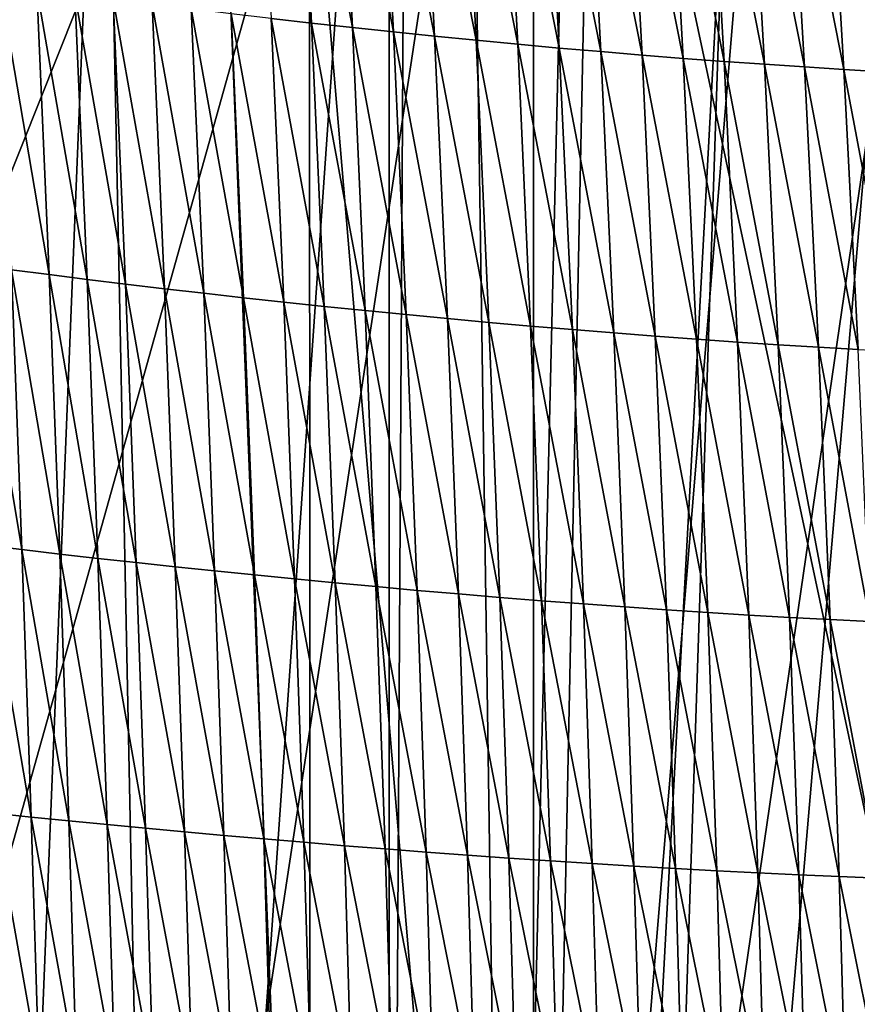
# Model space of a CAD drawing. Extents: x -54 to 446, y -6 to 1624.
# Tile 173 of 225: x -6.66 to -1.51, y 1595.35 to 1601.41. Entities that reach past the tile are written whole.
import ezdxf

# ---------------------------------------------------------------- set-up
doc = ezdxf.new("R2010")
doc.units = 0
doc.header["$LTSCALE"] = 46.933333
for name, color, linetype in [('1000', 7, 'CONTINUOUS'), ('1379', 7, 'CONTINUOUS'), ('1577', 7, 'CONTINUOUS'), ('893', 7, 'CONTINUOUS'), ('899', 7, 'CONTINUOUS')]:
    doc.layers.add(name, color=color, linetype=linetype)

msp = doc.modelspace()

# ---------------------------------------------------------------- linework, layer by layer
at = {"layer": '1000', "color": 7, "linetype": 'CONTINUOUS'}
for points in [[(-4.1744, 1623.3989, -15.4458), (-3.3836, 1570.5, -15.6381), (-4.3881, 1586.6838, -15.3865), (-4.1744, 1623.3989, -15.4458)], [(-4.3881, 1606.1838, -15.3865), (-4.1744, 1623.3989, -15.4458), (-4.3881, 1586.6838, -15.3865), (-4.3881, 1606.1838, -15.3865)], [(-4.1744, 1623.3989, -15.4458), (-1.7853, 1618.5951, -15.9001), (-3.3836, 1570.5, -15.6381), (-4.1744, 1623.3989, -15.4458)], [(-3.3836, 1570.5, -15.6381), (-1.7853, 1618.5951, -15.9001), (-0.0005, 1570.5, -16), (-3.3836, 1570.5, -15.6381)], [(-1.7853, 1618.5951, -15.9001), (0.5839, 1613.8321, -15.9893), (-0.0005, 1570.5, -16), (-1.7853, 1618.5951, -15.9001)], [(-8.2036, 1602.3502, -13.7368), (-4.3881, 1606.1838, -15.3865), (-5.5642, 1589.2931, -15.0013), (-8.2036, 1602.3502, -13.7368)], [(-5.5642, 1589.2931, -15.0013), (-4.3881, 1606.1838, -15.3865), (-4.3881, 1586.6838, -15.3865), (-5.5642, 1589.2931, -15.0013)], [(-8.4496, 1590.3453, -13.5869), (-8.2036, 1602.3502, -13.7368), (-5.5642, 1589.2931, -15.0013), (-8.4496, 1590.3453, -13.5869)]]:
    msp.add_3dface(points, dxfattribs=at)
at = {"layer": '1379', "color": 7, "linetype": 'CONTINUOUS'}
for points in [[(-5.8127, 1612.7334, 17.4236), (-7.5549, 1569.8057, 11.7864), (-6.7, 1615.1, 17.0082), (-5.8127, 1612.7334, 17.4236)], [(-4.0933, 1569.843, 13.9243), (-7.5549, 1569.8057, 11.7864), (-5.8127, 1612.7334, 17.4236), (-4.0933, 1569.843, 13.9243)], [(-3.1, 1611.5, 18.618), (-4.0933, 1569.843, 13.9243), (-5.8127, 1612.7334, 17.4236), (-3.1, 1611.5, 18.618)], [(-0.4004, 1588.2625, 16.6897), (-4.0933, 1569.843, 13.9243), (-0.5189, 1611.5, 19.1321), (-0.4004, 1588.2625, 16.6897)], [(-0.5189, 1611.5, 19.1321), (-4.0933, 1569.843, 13.9243), (-1.8312, 1611.5, 18.9461), (-0.5189, 1611.5, 19.1321)], [(-1.8312, 1611.5, 18.9461), (-4.0933, 1569.843, 13.9243), (-3.1, 1611.5, 18.618), (-1.8312, 1611.5, 18.9461)]]:
    msp.add_3dface(points, dxfattribs=at)
at = {"layer": '1577', "color": 7, "linetype": 'CONTINUOUS'}
for points in [[(-4.9528, 1603.1306, 20.1758), (-5.2013, 1603.1609, 20.0698), (-4.8648, 1601.3867, 20.0128), (-4.9528, 1603.1306, 20.1758)], [(-4.8648, 1601.3867, 20.0128), (-5.2013, 1603.1609, 20.0698), (-5.1139, 1601.415, 19.9074), (-4.8648, 1601.3867, 20.0128)], [(-4.7025, 1603.101, 20.2784), (-4.9528, 1603.1306, 20.1758), (-4.6139, 1601.3589, 20.115), (-4.7025, 1603.101, 20.2784)], [(-4.6139, 1601.3589, 20.115), (-4.9528, 1603.1306, 20.1758), (-4.8648, 1601.3867, 20.0128), (-4.6139, 1601.3589, 20.115)], [(-4.4506, 1603.0722, 20.3771), (-4.7025, 1603.101, 20.2784), (-4.3615, 1601.3319, 20.2132), (-4.4506, 1603.0722, 20.3771)], [(-4.3615, 1601.3319, 20.2132), (-4.7025, 1603.101, 20.2784), (-4.6139, 1601.3589, 20.115), (-4.3615, 1601.3319, 20.2132)], [(-4.1972, 1603.0442, 20.471), (-4.4506, 1603.0722, 20.3771), (-4.1075, 1601.3058, 20.3067), (-4.1972, 1603.0442, 20.471)], [(-4.1075, 1601.3058, 20.3067), (-4.4506, 1603.0722, 20.3771), (-4.3615, 1601.3319, 20.2132), (-4.1075, 1601.3058, 20.3067)], [(-3.9427, 1603.0173, 20.5595), (-4.1972, 1603.0442, 20.471), (-3.8522, 1601.2806, 20.3946), (-3.9427, 1603.0173, 20.5595)], [(-3.8522, 1601.2806, 20.3946), (-4.1972, 1603.0442, 20.471), (-4.1075, 1601.3058, 20.3067), (-3.8522, 1601.2806, 20.3946)], [(-3.6874, 1602.9914, 20.6424), (-3.9427, 1603.0173, 20.5595), (-3.5962, 1601.2564, 20.4771), (-3.6874, 1602.9914, 20.6424)], [(-3.5962, 1601.2564, 20.4771), (-3.9427, 1603.0173, 20.5595), (-3.8522, 1601.2806, 20.3946), (-3.5962, 1601.2564, 20.4771)], [(-3.4322, 1602.9666, 20.7203), (-3.6874, 1602.9914, 20.6424), (-3.3401, 1601.2332, 20.5544), (-3.4322, 1602.9666, 20.7203)], [(-3.3401, 1601.2332, 20.5544), (-3.6874, 1602.9914, 20.6424), (-3.5962, 1601.2564, 20.4771), (-3.3401, 1601.2332, 20.5544)], [(-3.1778, 1602.9428, 20.7935), (-3.4322, 1602.9666, 20.7203), (-3.0848, 1601.2109, 20.6272), (-3.1778, 1602.9428, 20.7935)], [(-3.0848, 1601.2109, 20.6272), (-3.4322, 1602.9666, 20.7203), (-3.3401, 1601.2332, 20.5544), (-3.0848, 1601.2109, 20.6272)], [(-2.9247, 1602.92, 20.862), (-3.1778, 1602.9428, 20.7935), (-2.8306, 1601.1897, 20.6952), (-2.9247, 1602.92, 20.862)], [(-2.8306, 1601.1897, 20.6952), (-3.1778, 1602.9428, 20.7935), (-3.0848, 1601.2109, 20.6272), (-2.8306, 1601.1897, 20.6952)], [(-2.673, 1602.8985, 20.9245), (-2.9247, 1602.92, 20.862), (-2.5777, 1601.1695, 20.7572), (-2.673, 1602.8985, 20.9245)], [(-2.5777, 1601.1695, 20.7572), (-2.9247, 1602.92, 20.862), (-2.8306, 1601.1897, 20.6952), (-2.5777, 1601.1695, 20.7572)], [(-2.4231, 1602.8783, 20.9799), (-2.673, 1602.8985, 20.9245), (-2.3263, 1601.1507, 20.8121), (-2.4231, 1602.8783, 20.9799)], [(-2.3263, 1601.1507, 20.8121), (-2.673, 1602.8985, 20.9245), (-2.5777, 1601.1695, 20.7572), (-2.3263, 1601.1507, 20.8121)], [(-2.1755, 1602.8595, 21.028), (-2.4231, 1602.8783, 20.9799), (-2.0772, 1601.1333, 20.8597), (-2.1755, 1602.8595, 21.028)], [(-2.0772, 1601.1333, 20.8597), (-2.4231, 1602.8783, 20.9799), (-2.3263, 1601.1507, 20.8121), (-2.0772, 1601.1333, 20.8597)], [(-1.9309, 1602.842, 21.0697), (-2.1755, 1602.8595, 21.028), (-1.8309, 1601.117, 20.9008), (-1.9309, 1602.842, 21.0697)], [(-1.8309, 1601.117, 20.9008), (-2.1755, 1602.8595, 21.028), (-2.0772, 1601.1333, 20.8597), (-1.8309, 1601.117, 20.9008)], [(-1.6898, 1602.8256, 21.1065), (-1.9309, 1602.842, 21.0697), (-1.5879, 1601.1018, 20.937), (-1.6898, 1602.8256, 21.1065)], [(-1.5879, 1601.1018, 20.937), (-1.9309, 1602.842, 21.0697), (-1.8309, 1601.117, 20.9008), (-1.5879, 1601.1018, 20.937)], [(-1.4523, 1602.8101, 21.1394), (-1.6898, 1602.8256, 21.1065), (-1.3485, 1601.0875, 20.9693), (-1.4523, 1602.8101, 21.1394)], [(-1.3485, 1601.0875, 20.9693), (-1.6898, 1602.8256, 21.1065), (-1.5879, 1601.1018, 20.937), (-1.3485, 1601.0875, 20.9693)], [(-6.5555, 1601.5964, 19.2095), (-6.7864, 1601.6289, 19.0804), (-6.4814, 1599.8386, 19.0469), (-6.5555, 1601.5964, 19.2095)], [(-6.4814, 1599.8386, 19.0469), (-6.7864, 1601.6289, 19.0804), (-6.7131, 1599.8687, 18.9184), (-6.4814, 1599.8386, 19.0469)], [(-6.3221, 1601.5648, 19.3343), (-6.5555, 1601.5964, 19.2095), (-6.2472, 1599.8091, 19.1712), (-6.3221, 1601.5648, 19.3343)], [(-6.2472, 1599.8091, 19.1712), (-6.5555, 1601.5964, 19.2095), (-6.4814, 1599.8386, 19.0469), (-6.2472, 1599.8091, 19.1712)], [(-6.086, 1601.5337, 19.4553), (-6.3221, 1601.5648, 19.3343), (-6.0105, 1599.7803, 19.2916), (-6.086, 1601.5337, 19.4553)], [(-6.0105, 1599.7803, 19.2916), (-6.3221, 1601.5648, 19.3343), (-6.2472, 1599.8091, 19.1712), (-6.0105, 1599.7803, 19.2916)], [(-5.8472, 1601.5033, 19.5728), (-6.086, 1601.5337, 19.4553), (-5.771, 1599.752, 19.4086), (-5.8472, 1601.5033, 19.5728)], [(-5.771, 1599.752, 19.4086), (-6.086, 1601.5337, 19.4553), (-6.0105, 1599.7803, 19.2916), (-5.771, 1599.752, 19.4086)], [(-5.6054, 1601.4734, 19.6873), (-5.8472, 1601.5033, 19.5728), (-5.5288, 1599.7242, 19.5225), (-5.6054, 1601.4734, 19.6873)], [(-5.5288, 1599.7242, 19.5225), (-5.8472, 1601.5033, 19.5728), (-5.771, 1599.752, 19.4086), (-5.5288, 1599.7242, 19.5225)], [(-5.3609, 1601.4439, 19.7988), (-5.6054, 1601.4734, 19.6873), (-5.2838, 1599.6968, 19.6335), (-5.3609, 1601.4439, 19.7988)], [(-5.2838, 1599.6968, 19.6335), (-5.6054, 1601.4734, 19.6873), (-5.5288, 1599.7242, 19.5225), (-5.2838, 1599.6968, 19.6335)], [(-5.1139, 1601.415, 19.9074), (-5.3609, 1601.4439, 19.7988), (-5.0364, 1599.6698, 19.7415), (-5.1139, 1601.415, 19.9074)], [(-5.0364, 1599.6698, 19.7415), (-5.3609, 1601.4439, 19.7988), (-5.2838, 1599.6968, 19.6335), (-5.0364, 1599.6698, 19.7415)], [(-4.8648, 1601.3867, 20.0128), (-5.1139, 1601.415, 19.9074), (-4.787, 1599.6434, 19.8465), (-4.8648, 1601.3867, 20.0128)], [(-4.787, 1599.6434, 19.8465), (-5.1139, 1601.415, 19.9074), (-5.0364, 1599.6698, 19.7415), (-4.787, 1599.6434, 19.8465)], [(-4.6139, 1601.3589, 20.115), (-4.8648, 1601.3867, 20.0128), (-4.5359, 1599.6175, 19.9482), (-4.6139, 1601.3589, 20.115)], [(-4.5359, 1599.6175, 19.9482), (-4.8648, 1601.3867, 20.0128), (-4.787, 1599.6434, 19.8465), (-4.5359, 1599.6175, 19.9482)], [(-4.3615, 1601.3319, 20.2132), (-4.6139, 1601.3589, 20.115), (-4.2831, 1599.5924, 20.0459), (-4.3615, 1601.3319, 20.2132)], [(-4.2831, 1599.5924, 20.0459), (-4.6139, 1601.3589, 20.115), (-4.5359, 1599.6175, 19.9482), (-4.2831, 1599.5924, 20.0459)], [(-4.1075, 1601.3058, 20.3067), (-4.3615, 1601.3319, 20.2132), (-4.0288, 1599.568, 20.1389), (-4.1075, 1601.3058, 20.3067)], [(-4.0288, 1599.568, 20.1389), (-4.3615, 1601.3319, 20.2132), (-4.2831, 1599.5924, 20.0459), (-4.0288, 1599.568, 20.1389)], [(-3.8522, 1601.2806, 20.3946), (-4.1075, 1601.3058, 20.3067), (-3.7731, 1599.5445, 20.2264), (-3.8522, 1601.2806, 20.3946)], [(-3.7731, 1599.5445, 20.2264), (-4.1075, 1601.3058, 20.3067), (-4.0288, 1599.568, 20.1389), (-3.7731, 1599.5445, 20.2264)], [(-3.5962, 1601.2564, 20.4771), (-3.8522, 1601.2806, 20.3946), (-3.5166, 1599.522, 20.3084), (-3.5962, 1601.2564, 20.4771)], [(-3.5166, 1599.522, 20.3084), (-3.8522, 1601.2806, 20.3946), (-3.7731, 1599.5445, 20.2264), (-3.5166, 1599.522, 20.3084)], [(-3.3401, 1601.2332, 20.5544), (-3.5962, 1601.2564, 20.4771), (-3.26, 1599.5004, 20.3852), (-3.3401, 1601.2332, 20.5544)], [(-3.26, 1599.5004, 20.3852), (-3.5962, 1601.2564, 20.4771), (-3.5166, 1599.522, 20.3084), (-3.26, 1599.5004, 20.3852)], [(-3.0848, 1601.2109, 20.6272), (-3.3401, 1601.2332, 20.5544), (-3.004, 1599.4797, 20.4575), (-3.0848, 1601.2109, 20.6272)], [(-3.004, 1599.4797, 20.4575), (-3.3401, 1601.2332, 20.5544), (-3.26, 1599.5004, 20.3852), (-3.004, 1599.4797, 20.4575)], [(-2.8306, 1601.1897, 20.6952), (-3.0848, 1601.2109, 20.6272), (-2.7491, 1599.4599, 20.5251), (-2.8306, 1601.1897, 20.6952)], [(-2.7491, 1599.4599, 20.5251), (-3.0848, 1601.2109, 20.6272), (-3.004, 1599.4797, 20.4575), (-2.7491, 1599.4599, 20.5251)], [(-2.5777, 1601.1695, 20.7572), (-2.8306, 1601.1897, 20.6952), (-2.4953, 1599.4412, 20.5867), (-2.5777, 1601.1695, 20.7572)], [(-2.4953, 1599.4412, 20.5867), (-2.8306, 1601.1897, 20.6952), (-2.7491, 1599.4599, 20.5251), (-2.4953, 1599.4412, 20.5867)], [(-2.3263, 1601.1507, 20.8121), (-2.5777, 1601.1695, 20.7572), (-2.243, 1599.4238, 20.6413), (-2.3263, 1601.1507, 20.8121)], [(-2.243, 1599.4238, 20.6413), (-2.5777, 1601.1695, 20.7572), (-2.4953, 1599.4412, 20.5867), (-2.243, 1599.4238, 20.6413)], [(-2.0772, 1601.1333, 20.8597), (-2.3263, 1601.1507, 20.8121), (-1.9927, 1599.4076, 20.6884), (-2.0772, 1601.1333, 20.8597)], [(-1.9927, 1599.4076, 20.6884), (-2.3263, 1601.1507, 20.8121), (-2.243, 1599.4238, 20.6413), (-1.9927, 1599.4076, 20.6884)], [(-1.8309, 1601.117, 20.9008), (-2.0772, 1601.1333, 20.8597), (-1.745, 1599.3926, 20.729), (-1.8309, 1601.117, 20.9008)], [(-1.745, 1599.3926, 20.729), (-2.0772, 1601.1333, 20.8597), (-1.9927, 1599.4076, 20.6884), (-1.745, 1599.3926, 20.729)], [(-1.5879, 1601.1018, 20.937), (-1.8309, 1601.117, 20.9008), (-1.5006, 1599.3786, 20.7648), (-1.5879, 1601.1018, 20.937)], [(-1.5006, 1599.3786, 20.7648), (-1.8309, 1601.117, 20.9008), (-1.745, 1599.3926, 20.729), (-1.5006, 1599.3786, 20.7648)], [(-1.3485, 1601.0875, 20.9693), (-1.5879, 1601.1018, 20.937), (-1.2595, 1599.3653, 20.7967), (-1.3485, 1601.0875, 20.9693)], [(-1.2595, 1599.3653, 20.7967), (-1.5879, 1601.1018, 20.937), (-1.5006, 1599.3786, 20.7648), (-1.2595, 1599.3653, 20.7967)], [(-6.7131, 1599.8687, 18.9184), (-6.9424, 1599.8996, 18.7854), (-6.648, 1598.1466, 18.7572), (-6.7131, 1599.8687, 18.9184)], [(-6.648, 1598.1466, 18.7572), (-6.9424, 1599.8996, 18.7854), (-6.8779, 1598.1747, 18.6248), (-6.648, 1598.1466, 18.7572)], [(-6.4814, 1599.8386, 19.0469), (-6.7131, 1599.8687, 18.9184), (-6.4158, 1598.1192, 18.8851), (-6.4814, 1599.8386, 19.0469)], [(-6.4158, 1598.1192, 18.8851), (-6.7131, 1599.8687, 18.9184), (-6.648, 1598.1466, 18.7572), (-6.4158, 1598.1192, 18.8851)], [(-6.2472, 1599.8091, 19.1712), (-6.4814, 1599.8386, 19.0469), (-6.1812, 1598.0925, 19.0088), (-6.2472, 1599.8091, 19.1712)], [(-6.1812, 1598.0925, 19.0088), (-6.4814, 1599.8386, 19.0469), (-6.4158, 1598.1192, 18.8851), (-6.1812, 1598.0925, 19.0088)], [(-6.0105, 1599.7803, 19.2916), (-6.2472, 1599.8091, 19.1712), (-5.9441, 1598.0663, 19.1288), (-6.0105, 1599.7803, 19.2916)], [(-5.9441, 1598.0663, 19.1288), (-6.2472, 1599.8091, 19.1712), (-6.1812, 1598.0925, 19.0088), (-5.9441, 1598.0663, 19.1288)], [(-5.771, 1599.752, 19.4086), (-6.0105, 1599.7803, 19.2916), (-5.7043, 1598.0406, 19.2453), (-5.771, 1599.752, 19.4086)], [(-5.7043, 1598.0406, 19.2453), (-6.0105, 1599.7803, 19.2916), (-5.9441, 1598.0663, 19.1288), (-5.7043, 1598.0406, 19.2453)], [(-5.5288, 1599.7242, 19.5225), (-5.771, 1599.752, 19.4086), (-5.4618, 1598.0153, 19.3587), (-5.5288, 1599.7242, 19.5225)], [(-5.4618, 1598.0153, 19.3587), (-5.771, 1599.752, 19.4086), (-5.7043, 1598.0406, 19.2453), (-5.4618, 1598.0153, 19.3587)], [(-5.2838, 1599.6968, 19.6335), (-5.5288, 1599.7242, 19.5225), (-5.2167, 1597.9904, 19.4693), (-5.2838, 1599.6968, 19.6335)], [(-5.2167, 1597.9904, 19.4693), (-5.5288, 1599.7242, 19.5225), (-5.4618, 1598.0153, 19.3587), (-5.2167, 1597.9904, 19.4693)], [(-5.0364, 1599.6698, 19.7415), (-5.2838, 1599.6968, 19.6335), (-4.9693, 1597.966, 19.5769), (-5.0364, 1599.6698, 19.7415)], [(-4.9693, 1597.966, 19.5769), (-5.2838, 1599.6968, 19.6335), (-5.2167, 1597.9904, 19.4693), (-4.9693, 1597.966, 19.5769)], [(-4.787, 1599.6434, 19.8465), (-5.0364, 1599.6698, 19.7415), (-4.7198, 1597.942, 19.6814), (-4.787, 1599.6434, 19.8465)], [(-4.7198, 1597.942, 19.6814), (-5.0364, 1599.6698, 19.7415), (-4.9693, 1597.966, 19.5769), (-4.7198, 1597.942, 19.6814)], [(-4.5359, 1599.6175, 19.9482), (-4.787, 1599.6434, 19.8465), (-4.4686, 1597.9185, 19.7826), (-4.5359, 1599.6175, 19.9482)], [(-4.4686, 1597.9185, 19.7826), (-4.787, 1599.6434, 19.8465), (-4.7198, 1597.942, 19.6814), (-4.4686, 1597.9185, 19.7826)], [(-4.2831, 1599.5924, 20.0459), (-4.5359, 1599.6175, 19.9482), (-4.2158, 1597.8956, 19.8799), (-4.2831, 1599.5924, 20.0459)], [(-4.2158, 1597.8956, 19.8799), (-4.5359, 1599.6175, 19.9482), (-4.4686, 1597.9185, 19.7826), (-4.2158, 1597.8956, 19.8799)], [(-4.0288, 1599.568, 20.1389), (-4.2831, 1599.5924, 20.0459), (-3.9615, 1597.8735, 19.9725), (-4.0288, 1599.568, 20.1389)], [(-3.9615, 1597.8735, 19.9725), (-4.2831, 1599.5924, 20.0459), (-4.2158, 1597.8956, 19.8799), (-3.9615, 1597.8735, 19.9725)], [(-3.7731, 1599.5445, 20.2264), (-4.0288, 1599.568, 20.1389), (-3.7057, 1597.8522, 20.0596), (-3.7731, 1599.5445, 20.2264)], [(-3.7057, 1597.8522, 20.0596), (-4.0288, 1599.568, 20.1389), (-3.9615, 1597.8735, 19.9725), (-3.7057, 1597.8522, 20.0596)], [(-3.5166, 1599.522, 20.3084), (-3.7731, 1599.5445, 20.2264), (-3.4491, 1597.8318, 20.1412), (-3.5166, 1599.522, 20.3084)], [(-3.4491, 1597.8318, 20.1412), (-3.7731, 1599.5445, 20.2264), (-3.7057, 1597.8522, 20.0596), (-3.4491, 1597.8318, 20.1412)], [(-3.26, 1599.5004, 20.3852), (-3.5166, 1599.522, 20.3084), (-3.1922, 1597.8123, 20.2177), (-3.26, 1599.5004, 20.3852)], [(-3.1922, 1597.8123, 20.2177), (-3.5166, 1599.522, 20.3084), (-3.4491, 1597.8318, 20.1412), (-3.1922, 1597.8123, 20.2177)], [(-3.004, 1599.4797, 20.4575), (-3.26, 1599.5004, 20.3852), (-2.9359, 1597.7936, 20.2896), (-3.004, 1599.4797, 20.4575)], [(-2.9359, 1597.7936, 20.2896), (-3.26, 1599.5004, 20.3852), (-3.1922, 1597.8123, 20.2177), (-2.9359, 1597.7936, 20.2896)], [(-2.7491, 1599.4599, 20.5251), (-3.004, 1599.4797, 20.4575), (-2.6806, 1597.7758, 20.3569), (-2.7491, 1599.4599, 20.5251)], [(-2.6806, 1597.7758, 20.3569), (-3.004, 1599.4797, 20.4575), (-2.9359, 1597.7936, 20.2896), (-2.6806, 1597.7758, 20.3569)], [(-2.4953, 1599.4412, 20.5867), (-2.7491, 1599.4599, 20.5251), (-2.4263, 1597.759, 20.4182), (-2.4953, 1599.4412, 20.5867)], [(-2.4263, 1597.759, 20.4182), (-2.7491, 1599.4599, 20.5251), (-2.6806, 1597.7758, 20.3569), (-2.4263, 1597.759, 20.4182)], [(-2.243, 1599.4238, 20.6413), (-2.4953, 1599.4412, 20.5867), (-2.1733, 1597.7434, 20.4725), (-2.243, 1599.4238, 20.6413)], [(-2.1733, 1597.7434, 20.4725), (-2.4953, 1599.4412, 20.5867), (-2.4263, 1597.759, 20.4182), (-2.1733, 1597.7434, 20.4725)], [(-1.9927, 1599.4076, 20.6884), (-2.243, 1599.4238, 20.6413), (-1.9222, 1597.729, 20.5193), (-1.9927, 1599.4076, 20.6884)], [(-1.9222, 1597.729, 20.5193), (-2.243, 1599.4238, 20.6413), (-2.1733, 1597.7434, 20.4725), (-1.9222, 1597.729, 20.5193)], [(-1.745, 1599.3926, 20.729), (-1.9927, 1599.4076, 20.6884), (-1.6737, 1597.7157, 20.5597), (-1.745, 1599.3926, 20.729)], [(-1.6737, 1597.7157, 20.5597), (-1.9927, 1599.4076, 20.6884), (-1.9222, 1597.729, 20.5193), (-1.6737, 1597.7157, 20.5597)], [(-1.5006, 1599.3786, 20.7648), (-1.745, 1599.3926, 20.729), (-1.4281, 1597.7033, 20.5952), (-1.5006, 1599.3786, 20.7648)], [(-1.4281, 1597.7033, 20.5952), (-1.745, 1599.3926, 20.729), (-1.6737, 1597.7157, 20.5597), (-1.4281, 1597.7033, 20.5952)], [(-6.648, 1598.1466, 18.7572), (-6.8779, 1598.1747, 18.6248), (-6.5916, 1596.5008, 18.6009), (-6.648, 1598.1466, 18.7572)], [(-6.5916, 1596.5008, 18.6009), (-6.8779, 1598.1747, 18.6248), (-6.8217, 1596.5251, 18.469), (-6.5916, 1596.5008, 18.6009)], [(-6.4158, 1598.1192, 18.8851), (-6.648, 1598.1466, 18.7572), (-6.3592, 1596.4771, 18.7284), (-6.4158, 1598.1192, 18.8851)], [(-6.3592, 1596.4771, 18.7284), (-6.648, 1598.1466, 18.7572), (-6.5916, 1596.5008, 18.6009), (-6.3592, 1596.4771, 18.7284)], [(-6.1812, 1598.0925, 19.0088), (-6.4158, 1598.1192, 18.8851), (-6.1244, 1596.4541, 18.8518), (-6.1812, 1598.0925, 19.0088)], [(-6.1244, 1596.4541, 18.8518), (-6.4158, 1598.1192, 18.8851), (-6.3592, 1596.4771, 18.7284), (-6.1244, 1596.4541, 18.8518)], [(-5.9441, 1598.0663, 19.1288), (-6.1812, 1598.0925, 19.0088), (-5.8872, 1596.4315, 18.9714), (-5.9441, 1598.0663, 19.1288)], [(-5.8872, 1596.4315, 18.9714), (-6.1812, 1598.0925, 19.0088), (-6.1244, 1596.4541, 18.8518), (-5.8872, 1596.4315, 18.9714)], [(-5.7043, 1598.0406, 19.2453), (-5.9441, 1598.0663, 19.1288), (-5.6474, 1596.4094, 19.0875), (-5.7043, 1598.0406, 19.2453)], [(-5.6474, 1596.4094, 19.0875), (-5.9441, 1598.0663, 19.1288), (-5.8872, 1596.4315, 18.9714), (-5.6474, 1596.4094, 19.0875)], [(-5.4618, 1598.0153, 19.3587), (-5.7043, 1598.0406, 19.2453), (-5.405, 1596.3877, 19.2007), (-5.4618, 1598.0153, 19.3587)], [(-5.405, 1596.3877, 19.2007), (-5.7043, 1598.0406, 19.2453), (-5.6474, 1596.4094, 19.0875), (-5.405, 1596.3877, 19.2007)], [(-5.2167, 1597.9904, 19.4693), (-5.4618, 1598.0153, 19.3587), (-5.16, 1596.3662, 19.3109), (-5.2167, 1597.9904, 19.4693)], [(-5.16, 1596.3662, 19.3109), (-5.4618, 1598.0153, 19.3587), (-5.405, 1596.3877, 19.2007), (-5.16, 1596.3662, 19.3109)], [(-4.9693, 1597.966, 19.5769), (-5.2167, 1597.9904, 19.4693), (-4.9127, 1596.3452, 19.4181), (-4.9693, 1597.966, 19.5769)], [(-4.9127, 1596.3452, 19.4181), (-5.2167, 1597.9904, 19.4693), (-5.16, 1596.3662, 19.3109), (-4.9127, 1596.3452, 19.4181)], [(-4.7198, 1597.942, 19.6814), (-4.9693, 1597.966, 19.5769), (-4.6635, 1596.3246, 19.5223), (-4.7198, 1597.942, 19.6814)], [(-4.6635, 1596.3246, 19.5223), (-4.9693, 1597.966, 19.5769), (-4.9127, 1596.3452, 19.4181), (-4.6635, 1596.3246, 19.5223)], [(-4.4686, 1597.9185, 19.7826), (-4.7198, 1597.942, 19.6814), (-4.4126, 1596.3044, 19.6232), (-4.4686, 1597.9185, 19.7826)], [(-4.4126, 1596.3044, 19.6232), (-4.7198, 1597.942, 19.6814), (-4.6635, 1596.3246, 19.5223), (-4.4126, 1596.3044, 19.6232)], [(-4.2158, 1597.8956, 19.8799), (-4.4686, 1597.9185, 19.7826), (-4.16, 1596.2848, 19.7202), (-4.2158, 1597.8956, 19.8799)], [(-4.16, 1596.2848, 19.7202), (-4.4686, 1597.9185, 19.7826), (-4.4126, 1596.3044, 19.6232), (-4.16, 1596.2848, 19.7202)], [(-3.9615, 1597.8735, 19.9725), (-4.2158, 1597.8956, 19.8799), (-3.9059, 1596.2659, 19.8124), (-3.9615, 1597.8735, 19.9725)], [(-3.9059, 1596.2659, 19.8124), (-4.2158, 1597.8956, 19.8799), (-4.16, 1596.2848, 19.7202), (-3.9059, 1596.2659, 19.8124)], [(-3.7057, 1597.8522, 20.0596), (-3.9615, 1597.8735, 19.9725), (-3.6504, 1596.2478, 19.8992), (-3.7057, 1597.8522, 20.0596)], [(-3.6504, 1596.2478, 19.8992), (-3.9615, 1597.8735, 19.9725), (-3.9059, 1596.2659, 19.8124), (-3.6504, 1596.2478, 19.8992)], [(-3.4491, 1597.8318, 20.1412), (-3.7057, 1597.8522, 20.0596), (-3.3939, 1596.2305, 19.9805), (-3.4491, 1597.8318, 20.1412)], [(-3.3939, 1596.2305, 19.9805), (-3.7057, 1597.8522, 20.0596), (-3.6504, 1596.2478, 19.8992), (-3.3939, 1596.2305, 19.9805)], [(-3.1922, 1597.8123, 20.2177), (-3.4491, 1597.8318, 20.1412), (-3.1371, 1596.2141, 20.0568), (-3.1922, 1597.8123, 20.2177)], [(-3.1371, 1596.2141, 20.0568), (-3.4491, 1597.8318, 20.1412), (-3.3939, 1596.2305, 19.9805), (-3.1371, 1596.2141, 20.0568)], [(-2.9359, 1597.7936, 20.2896), (-3.1922, 1597.8123, 20.2177), (-2.8808, 1596.1984, 20.1285), (-2.9359, 1597.7936, 20.2896)], [(-2.8808, 1596.1984, 20.1285), (-3.1922, 1597.8123, 20.2177), (-3.1371, 1596.2141, 20.0568), (-2.8808, 1596.1984, 20.1285)], [(-2.6806, 1597.7758, 20.3569), (-2.9359, 1597.7936, 20.2896), (-2.6254, 1596.1835, 20.1957), (-2.6806, 1597.7758, 20.3569)], [(-2.6254, 1596.1835, 20.1957), (-2.9359, 1597.7936, 20.2896), (-2.8808, 1596.1984, 20.1285), (-2.6254, 1596.1835, 20.1957)], [(-2.4263, 1597.759, 20.4182), (-2.6806, 1597.7758, 20.3569), (-2.371, 1596.1695, 20.2568), (-2.4263, 1597.759, 20.4182)], [(-2.371, 1596.1695, 20.2568), (-2.6806, 1597.7758, 20.3569), (-2.6254, 1596.1835, 20.1957), (-2.371, 1596.1695, 20.2568)], [(-2.1733, 1597.7434, 20.4725), (-2.4263, 1597.759, 20.4182), (-2.1177, 1596.1567, 20.311), (-2.1733, 1597.7434, 20.4725)], [(-2.1177, 1596.1567, 20.311), (-2.4263, 1597.759, 20.4182), (-2.371, 1596.1695, 20.2568), (-2.1177, 1596.1567, 20.311)], [(-1.9222, 1597.729, 20.5193), (-2.1733, 1597.7434, 20.4725), (-1.8662, 1596.1451, 20.3577), (-1.9222, 1597.729, 20.5193)], [(-1.8662, 1596.1451, 20.3577), (-2.1733, 1597.7434, 20.4725), (-2.1177, 1596.1567, 20.311), (-1.8662, 1596.1451, 20.3577)], [(-1.6737, 1597.7157, 20.5597), (-1.9222, 1597.729, 20.5193), (-1.6171, 1596.1344, 20.3981), (-1.6737, 1597.7157, 20.5597)], [(-1.6171, 1596.1344, 20.3981), (-1.9222, 1597.729, 20.5193), (-1.8662, 1596.1451, 20.3577), (-1.6171, 1596.1344, 20.3981)], [(-1.4281, 1597.7033, 20.5952), (-1.6737, 1597.7157, 20.5597), (-1.3708, 1596.1246, 20.4336), (-1.4281, 1597.7033, 20.5952)], [(-1.3708, 1596.1246, 20.4336), (-1.6737, 1597.7157, 20.5597), (-1.6171, 1596.1344, 20.3981), (-1.3708, 1596.1246, 20.4336)], [(-6.5916, 1596.5008, 18.6009), (-6.8217, 1596.5251, 18.469), (-6.5442, 1594.9692, 18.4541), (-6.5916, 1596.5008, 18.6009)], [(-6.5442, 1594.9692, 18.4541), (-6.8217, 1596.5251, 18.469), (-6.7743, 1594.9882, 18.3225), (-6.5442, 1594.9692, 18.4541)], [(-6.3592, 1596.4771, 18.7284), (-6.5916, 1596.5008, 18.6009), (-6.3119, 1594.9507, 18.5813), (-6.3592, 1596.4771, 18.7284)], [(-6.3119, 1594.9507, 18.5813), (-6.5916, 1596.5008, 18.6009), (-6.5442, 1594.9692, 18.4541), (-6.3119, 1594.9507, 18.5813)], [(-6.1244, 1596.4541, 18.8518), (-6.3592, 1596.4771, 18.7284), (-6.0772, 1594.9328, 18.7045), (-6.1244, 1596.4541, 18.8518)], [(-6.0772, 1594.9328, 18.7045), (-6.3592, 1596.4771, 18.7284), (-6.3119, 1594.9507, 18.5813), (-6.0772, 1594.9328, 18.7045)], [(-5.8872, 1596.4315, 18.9714), (-6.1244, 1596.4541, 18.8518), (-5.8401, 1594.9153, 18.8239), (-5.8872, 1596.4315, 18.9714)], [(-5.8401, 1594.9153, 18.8239), (-6.1244, 1596.4541, 18.8518), (-6.0772, 1594.9328, 18.7045), (-5.8401, 1594.9153, 18.8239)], [(-5.6474, 1596.4094, 19.0875), (-5.8872, 1596.4315, 18.9714), (-5.6006, 1594.8982, 18.9399), (-5.6474, 1596.4094, 19.0875)], [(-5.6006, 1594.8982, 18.9399), (-5.8872, 1596.4315, 18.9714), (-5.8401, 1594.9153, 18.8239), (-5.6006, 1594.8982, 18.9399)], [(-5.405, 1596.3877, 19.2007), (-5.6474, 1596.4094, 19.0875), (-5.3585, 1594.8814, 19.0529), (-5.405, 1596.3877, 19.2007)], [(-5.3585, 1594.8814, 19.0529), (-5.6474, 1596.4094, 19.0875), (-5.6006, 1594.8982, 18.9399), (-5.3585, 1594.8814, 19.0529)], [(-5.16, 1596.3662, 19.3109), (-5.405, 1596.3877, 19.2007), (-5.1139, 1594.8649, 19.1629), (-5.16, 1596.3662, 19.3109)], [(-5.1139, 1594.8649, 19.1629), (-5.405, 1596.3877, 19.2007), (-5.3585, 1594.8814, 19.0529), (-5.1139, 1594.8649, 19.1629)], [(-4.9127, 1596.3452, 19.4181), (-5.16, 1596.3662, 19.3109), (-4.8671, 1594.8488, 19.2699), (-4.9127, 1596.3452, 19.4181)], [(-4.8671, 1594.8488, 19.2699), (-5.16, 1596.3662, 19.3109), (-5.1139, 1594.8649, 19.1629), (-4.8671, 1594.8488, 19.2699)], [(-4.6635, 1596.3246, 19.5223), (-4.9127, 1596.3452, 19.4181), (-4.6184, 1594.833, 19.3739), (-4.6635, 1596.3246, 19.5223)], [(-4.6184, 1594.833, 19.3739), (-4.9127, 1596.3452, 19.4181), (-4.8671, 1594.8488, 19.2699), (-4.6184, 1594.833, 19.3739)], [(-4.4126, 1596.3044, 19.6232), (-4.6635, 1596.3246, 19.5223), (-4.368, 1594.8176, 19.4746), (-4.4126, 1596.3044, 19.6232)], [(-4.368, 1594.8176, 19.4746), (-4.6635, 1596.3246, 19.5223), (-4.6184, 1594.833, 19.3739), (-4.368, 1594.8176, 19.4746)], [(-4.16, 1596.2848, 19.7202), (-4.4126, 1596.3044, 19.6232), (-4.116, 1594.8028, 19.5714), (-4.16, 1596.2848, 19.7202)], [(-4.116, 1594.8028, 19.5714), (-4.4126, 1596.3044, 19.6232), (-4.368, 1594.8176, 19.4746), (-4.116, 1594.8028, 19.5714)], [(-3.9059, 1596.2659, 19.8124), (-4.16, 1596.2848, 19.7202), (-3.8624, 1594.7885, 19.6635), (-3.9059, 1596.2659, 19.8124)], [(-3.8624, 1594.7885, 19.6635), (-4.16, 1596.2848, 19.7202), (-4.116, 1594.8028, 19.5714), (-3.8624, 1594.7885, 19.6635)], [(-3.6504, 1596.2478, 19.8992), (-3.9059, 1596.2659, 19.8124), (-3.6074, 1594.775, 19.7502), (-3.6504, 1596.2478, 19.8992)], [(-3.6074, 1594.775, 19.7502), (-3.9059, 1596.2659, 19.8124), (-3.8624, 1594.7885, 19.6635), (-3.6074, 1594.775, 19.7502)], [(-3.3939, 1596.2305, 19.9805), (-3.6504, 1596.2478, 19.8992), (-3.3513, 1594.7623, 19.8314), (-3.3939, 1596.2305, 19.9805)], [(-3.3513, 1594.7623, 19.8314), (-3.6504, 1596.2478, 19.8992), (-3.6074, 1594.775, 19.7502), (-3.3513, 1594.7623, 19.8314)], [(-3.1371, 1596.2141, 20.0568), (-3.3939, 1596.2305, 19.9805), (-3.095, 1594.7503, 19.9076), (-3.1371, 1596.2141, 20.0568)], [(-3.095, 1594.7503, 19.9076), (-3.3939, 1596.2305, 19.9805), (-3.3513, 1594.7623, 19.8314), (-3.095, 1594.7503, 19.9076)], [(-2.8808, 1596.1984, 20.1285), (-3.1371, 1596.2141, 20.0568), (-2.8391, 1594.7391, 19.9794), (-2.8808, 1596.1984, 20.1285)], [(-2.8391, 1594.7391, 19.9794), (-3.1371, 1596.2141, 20.0568), (-3.095, 1594.7503, 19.9076), (-2.8391, 1594.7391, 19.9794)], [(-2.6254, 1596.1835, 20.1957), (-2.8808, 1596.1984, 20.1285), (-2.5839, 1594.7285, 20.0465), (-2.6254, 1596.1835, 20.1957)], [(-2.5839, 1594.7285, 20.0465), (-2.8808, 1596.1984, 20.1285), (-2.8391, 1594.7391, 19.9794), (-2.5839, 1594.7285, 20.0465)], [(-2.371, 1596.1695, 20.2568), (-2.6254, 1596.1835, 20.1957), (-2.3296, 1594.7189, 20.1078), (-2.371, 1596.1695, 20.2568)], [(-2.3296, 1594.7189, 20.1078), (-2.6254, 1596.1835, 20.1957), (-2.5839, 1594.7285, 20.0465), (-2.3296, 1594.7189, 20.1078)], [(-2.1177, 1596.1567, 20.311), (-2.371, 1596.1695, 20.2568), (-2.0764, 1594.7103, 20.162), (-2.1177, 1596.1567, 20.311)], [(-2.0764, 1594.7103, 20.162), (-2.371, 1596.1695, 20.2568), (-2.3296, 1594.7189, 20.1078), (-2.0764, 1594.7103, 20.162)], [(-1.8662, 1596.1451, 20.3577), (-2.1177, 1596.1567, 20.311), (-1.8249, 1594.7028, 20.209), (-1.8662, 1596.1451, 20.3577)], [(-1.8249, 1594.7028, 20.209), (-2.1177, 1596.1567, 20.311), (-2.0764, 1594.7103, 20.162), (-1.8249, 1594.7028, 20.209)], [(-1.6171, 1596.1344, 20.3981), (-1.8662, 1596.1451, 20.3577), (-1.5755, 1594.6963, 20.2496), (-1.6171, 1596.1344, 20.3981)], [(-1.5755, 1594.6963, 20.2496), (-1.8662, 1596.1451, 20.3577), (-1.8249, 1594.7028, 20.209), (-1.5755, 1594.6963, 20.2496)], [(-1.3708, 1596.1246, 20.4336), (-1.6171, 1596.1344, 20.3981), (-1.329, 1594.6906, 20.2854), (-1.3708, 1596.1246, 20.4336)], [(-1.329, 1594.6906, 20.2854), (-1.6171, 1596.1344, 20.3981), (-1.5755, 1594.6963, 20.2496), (-1.329, 1594.6906, 20.2854)]]:
    msp.add_3dface(points, dxfattribs=at)
at = {"layer": '893', "color": 7, "linetype": 'CONTINUOUS'}
for points in [[(3.8827, 1571.4904, -13.4508), (-3, 1610.6, -13.6748), (-3.5, 1606.1, -13.5554), (3.8827, 1571.4904, -13.4508)], [(-3, 1610.6, -13.6748), (3.8827, 1571.4904, -13.4508), (0, 1610.6, -14), (-3, 1610.6, -13.6748)], [(-3.5, 1606.1, -13.5554), (-4.8775, 1602.8596, -13.1229), (-3.5, 1586.6, -13.5554), (-3.5, 1606.1, -13.5554)], [(3.8827, 1571.4904, -13.4508), (-3.5, 1606.1, -13.5554), (-3.5, 1586.6, -13.5554), (3.8827, 1571.4904, -13.4508)], [(-4.8775, 1602.8596, -13.1229), (-8.1912, 1601.6041, -11.3536), (-8.1748, 1591.0966, -11.3654), (-4.8775, 1602.8596, -13.1229)], [(-4.8736, 1589.8366, -13.1243), (-4.8775, 1602.8596, -13.1229), (-8.1748, 1591.0966, -11.3654), (-4.8736, 1589.8366, -13.1243)], [(-3.5, 1586.6, -13.5554), (-4.8775, 1602.8596, -13.1229), (-4.8736, 1589.8366, -13.1243), (-3.5, 1586.6, -13.5554)]]:
    msp.add_3dface(points, dxfattribs=at)
at = {"layer": '899', "color": 7, "linetype": 'CONTINUOUS'}
for points in [[(-12.6, 1571.2556, 0), (0, 1571.0357, 12.6), (-12.0607, 1613, 3.647), (-12.6, 1571.2556, 0)], [(-12.0607, 1613, 3.647), (0, 1571.0357, 12.6), (0, 1613, 12.6), (-12.0607, 1613, 3.647)], [(-3, 1610.6, -12.2376), (-1.5109, 1610.6, -12.5091), (-3.5, 1586.6, -12.1041), (-3, 1610.6, -12.2376)], [(-3.5, 1606.1, -12.1041), (-3, 1610.6, -12.2376), (-3.5, 1586.6, -12.1041), (-3.5, 1606.1, -12.1041)], [(0, 1610.6, -12.6), (0, 1571.4756, -12.6), (-3.5, 1586.6, -12.1041), (0, 1610.6, -12.6)], [(-1.5109, 1610.6, -12.5091), (0, 1610.6, -12.6), (-3.5, 1586.6, -12.1041), (-1.5109, 1610.6, -12.5091)], [(-6.0941, 1602.0235, -11.0282), (-3.5, 1606.1, -12.1041), (-5.86, 1590.5586, -11.1544), (-6.0941, 1602.0235, -11.0282)], [(-5.86, 1590.5586, -11.1544), (-3.5, 1606.1, -12.1041), (-3.5, 1586.6, -12.1041), (-5.86, 1590.5586, -11.1544)], [(-11.5655, 1603.3546, -5), (-6.0941, 1602.0235, -11.0282), (-10.8595, 1590.0746, -6.3899), (-11.5655, 1603.3546, -5)], [(-10.8595, 1590.0746, -6.3899), (-6.0941, 1602.0235, -11.0282), (-5.86, 1590.5586, -11.1544), (-10.8595, 1590.0746, -6.3899)]]:
    msp.add_3dface(points, dxfattribs=at)

doc.saveas('drawing.dxf')
